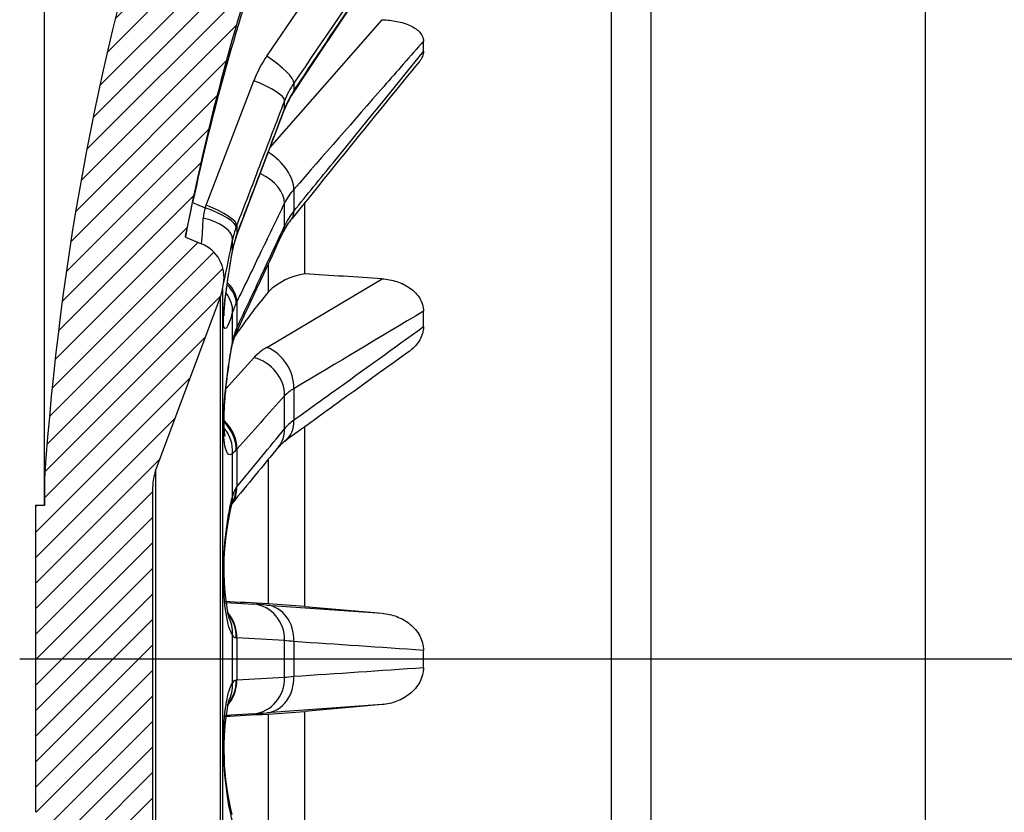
# Model space of a CAD drawing. Header units: millimetres. Extents: x 0 to 1188, y 0 to 840.
# Tile 1 of 2: x 269 to 378, y 511 to 599. Entities that reach past the tile are written whole.
import ezdxf
from ezdxf.enums import TextEntityAlignment as Align
from ezdxf.lldxf.tags import DXFTag

# ---------------------------------------------------------------- set-up
doc = ezdxf.new("R2010")
doc.units = ezdxf.units.MM
doc.header["$LTSCALE"] = 4
for name, color, linetype in [('CAP200B', 7, 'Continuous'), ('Default', 7, 'Continuous'), ('DV4_Default', 7, 'Continuous')]:
    doc.layers.add(name, color=color, linetype=linetype)
doc.styles.add('SEACAD_Times_New_Roman', font='times.ttf')
tags = doc.linetypes.add('CENTER2', pattern=[28.575000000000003, 19.05, -3.175, 3.175, -3.175]).pattern_tags.tags
tags[10:11] = [DXFTag(74, 4), DXFTag(75, 0), DXFTag(340, '0'), DXFTag(46, 0.0), DXFTag(50, 0.0), DXFTag(44, 0.0), DXFTag(45, 0.0)]
tags[8:9] = [DXFTag(74, 4), DXFTag(75, 0), DXFTag(340, '0'), DXFTag(46, 0.0), DXFTag(50, 0.0), DXFTag(44, 0.0), DXFTag(45, 0.0)]
tags[6:7] = [DXFTag(74, 4), DXFTag(75, 0), DXFTag(340, '0'), DXFTag(46, 0.0), DXFTag(50, 0.0), DXFTag(44, 0.0), DXFTag(45, 0.0)]
tags[4:5] = [DXFTag(74, 4), DXFTag(75, 0), DXFTag(340, '0'), DXFTag(46, 0.0), DXFTag(50, 0.0), DXFTag(44, 0.0), DXFTag(45, 0.0)]
doc.dimstyles.new('ANSImm', dxfattribs={"dimtxt": 12, "dimasz": 12, "dimexe": 6, "dimexo": 0, "dimgap": 3, "dimtad": 1, "dimdsep": 46, "dimtxsty": 'SEACAD_Times_New_Roman', "dimblk1": '_SE_FILLED', "dimblk2": '_SE_FILLED', "dimsah": 1, "dimcen": 6, "dimazin": 0, "dimtfac": 0.85, "dimtdec": 3, "dimtofl": 0, "dimtmove": 0, "dimatfit": 3, "dimfxl": 1, "dimarcsym": 0})

# ---------------------------------------------------------------- blocks, each defined once
blk = doc.blocks.new('SE6')
at = {"layer": 'CAP200B', "linetype": 'Continuous'}
h = blk.add_hatch(dxfattribs=at)
h.set_pattern_fill('LINE', scale=0.6299212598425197, angle=45, style=0)
h.set_pattern_definition([(45, (0, 0), (-1.414213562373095, 1.414213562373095), [])])
edge = h.paths.add_edge_path()
edge.add_line((283.8431102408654, 509.2413059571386), (283.8431102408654, 547.4411315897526))
edge.add_arc((288.8431102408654, 547.4411315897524), 5, 159.5901171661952, 180, ccw=False)
edge.add_line((284.1570009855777, 549.1848001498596), (291.3333928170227, 568.4713531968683))
edge.add_arc((286.647283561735, 570.2150217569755), 5, 339.5901171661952, 349.6951535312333)
edge.add_line((291.5666331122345, 569.3205945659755), (291.6776110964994, 569.9309734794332))
edge.add_arc((287.7421314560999, 570.6465152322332), 4, 349.6951535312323, 427.7462502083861)
edge.add_line((289.2569682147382, 574.3485781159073), (287.4511398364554, 575.0874999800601))
edge.add_arc((533.0418261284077, 528.3412187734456), 250, 161.0091794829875, 169.2231084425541, ccw=False)
edge.add_arc((306.1048524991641, 606.4412187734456), 10, 122.7808592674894, 161.0091794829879, ccw=False)
edge.add_line((300.6905787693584, 614.8486940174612), (334.6621824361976, 615.7382717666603))
edge.add_line((334.6621824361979, 615.7382717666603), (339.0244533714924, 615.8334568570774))
edge.add_line((339.0244533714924, 615.8334568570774), (369.4803409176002, 616.3650663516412))
edge.add_line((369.4803409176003, 616.3650663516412), (378.2065441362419, 616.4412187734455))
edge.add_line((378.206544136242, 616.4412187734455), (423.8431102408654, 616.4412187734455))
edge.add_line((423.8431102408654, 616.4412187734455), (423.8431102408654, 628.3412187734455))
edge.add_line((423.8431102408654, 628.3412187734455), (296.8431102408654, 628.3412187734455))
edge.add_arc((296.8431102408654, 616.4871449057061), 11.85407386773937, 90, 162.1872458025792)
edge.add_arc((571.1757011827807, 528.3412187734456), 300, 162.1872458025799, 176.1774462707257)
edge.add_line((271.8431102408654, 548.3412187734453), (271.8431102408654, 545.3412187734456))
edge.add_line((271.8431102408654, 545.3412187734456), (270.8431102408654, 545.3412187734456))
edge.add_line((270.8431102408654, 545.3412187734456), (270.8431102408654, 511.3412187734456))
edge.add_line((270.8431102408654, 511.3412187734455), (271.8431102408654, 511.3412187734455))
edge.add_line((271.8431102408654, 511.3412187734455), (271.8431102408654, 508.3412187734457))
edge.add_arc((571.1757011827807, 528.3412187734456), 300, 183.8225537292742, 197.8127541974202)
edge.add_arc((296.8431102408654, 440.1952926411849), 11.85407386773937, 197.812754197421, 270)
edge.add_line((296.8431102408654, 428.3412187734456), (423.8431102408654, 428.3412187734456))
edge.add_line((423.8431102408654, 428.3412187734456), (423.8431102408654, 440.2412187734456))
edge.add_line((423.8431102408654, 440.2412187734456), (378.2065441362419, 440.2412187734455))
edge.add_line((378.2065441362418, 440.2412187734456), (369.4803409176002, 440.3173711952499))
edge.add_line((369.4803409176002, 440.31737119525), (339.024453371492, 440.8489806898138))
edge.add_line((339.0244533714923, 440.8489806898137), (334.6621824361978, 440.9441657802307))
edge.add_line((334.6621824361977, 440.9441657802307), (300.6905787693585, 441.8337435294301))
edge.add_arc((306.1048524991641, 450.2412187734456), 10, 198.9908205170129, 237.2191407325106, ccw=False)
edge.add_arc((533.0418261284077, 528.3412187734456), 250, 190.7768915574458, 198.9908205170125, ccw=False)
edge.add_line((287.4511398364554, 481.594937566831), (289.2569682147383, 482.3338594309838))
edge.add_arc((287.7421314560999, 486.0359223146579), 4, 292.2537497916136, 370.304846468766)
edge.add_line((291.6776110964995, 486.7514640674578), (291.5666331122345, 487.3618429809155))
edge.add_arc((286.647283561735, 486.4674157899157), 5, 10.30484646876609, 20.40988283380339)
edge.add_line((291.3333928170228, 488.2110843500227), (284.1570009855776, 507.4976373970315))
edge.add_arc((288.8431102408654, 509.2413059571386), 5, 180, 200.4098828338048, ccw=False)
at = {"layer": 'CAP200B', "color": 7, "linetype": 'Continuous'}
for p, q in [((334.6621824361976, 440.9441657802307), (334.6621824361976, 615.7382717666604)), ((339.024453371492, 615.8334568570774), (339.0244533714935, 440.8489806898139)), ((369.4803409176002, 440.31737119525), (369.4803409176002, 616.3650663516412)), ((296.474723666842, 595.1645405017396), (309.2532985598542, 613.8815900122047)), ((296.8211851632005, 584.9837806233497), (309.253298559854, 599.1946414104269)), ((313.8431102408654, 595.6509884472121), (313.8431102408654, 596.8304732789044)), ((289.7506580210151, 578.6322984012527), (295.0444638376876, 592.434988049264)), ((299.4681673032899, 592.1586877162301), (299.4681673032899, 591.3026687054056)), ((293.1441735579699, 575.302140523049), (298.4382027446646, 589.2414180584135)), ((298.4465531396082, 589.3110766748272), (298.4465531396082, 590.2180375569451)), ((299.46816730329, 580.3748743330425), (299.46816730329, 577.9763623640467)), ((288.2609814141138, 578.9242493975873), (289.648430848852, 578.3565228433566)), ((289.648430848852, 578.3565228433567), (289.7506580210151, 578.6322984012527)), ((298.4465531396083, 576.3282876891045), (298.4465531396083, 578.8695356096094)), ((300.6905787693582, 571.0240780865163), (300.6905787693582, 578.9636002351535)), ((293.1527473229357, 576.4114223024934), (293.0797279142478, 576.2153244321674)), ((293.1527473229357, 576.4114223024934), (293.1527473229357, 575.3760228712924)), ((287.4511398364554, 575.0874999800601), (289.2569682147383, 574.3485781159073)), ((293.077688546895, 575.1032301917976), (293.1471047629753, 575.3022121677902)), ((293.0797279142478, 575.1758145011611), (293.1527473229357, 575.3760228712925)), ((292.6844959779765, 573.6239265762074), (292.6844959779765, 574.8048125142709)), ((296.6491452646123, 569.0403664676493), (296.6491452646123, 572.1536999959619)), ((291.5666331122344, 569.3205945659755), (291.6776110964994, 569.9309734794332)), ((296.4747236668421, 562.870641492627), (309.2532985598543, 570.4743034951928)), ((291.5666331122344, 569.3205945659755), (291.5666331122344, 487.3618429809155)), ((284.1570009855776, 549.1848001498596), (291.3333928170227, 568.4713531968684)), ((291.3333928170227, 488.2110843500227), (291.3333928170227, 568.4713531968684)), ((293.1527473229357, 567.925928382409), (293.0797279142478, 567.772780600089)), ((293.1527473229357, 567.925928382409), (293.1527473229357, 565.0248036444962)), ((292.6844959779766, 563.4742450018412), (292.6844959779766, 566.7830138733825)), ((313.8431102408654, 565.1704026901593), (313.8431102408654, 566.8748076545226)), ((292.972385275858, 564.2452222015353), (293.030989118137, 564.381321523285)), ((293.0797279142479, 564.8601384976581), (293.1527473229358, 565.024803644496)), ((291.95291662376, 558.2895135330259), (295.0444638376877, 561.731675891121)), ((299.46816730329, 558.2851573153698), (299.46816730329, 554.8192070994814)), ((298.4465531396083, 553.841071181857), (298.4465531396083, 557.5132808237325)), ((300.6905787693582, 534.1498330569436), (300.6905787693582, 554.0853088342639)), ((292.6844959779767, 546.3660367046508), (292.6844959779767, 551.147346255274)), ((293.1527473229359, 551.6001972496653), (293.0797279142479, 551.5203323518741)), ((293.1527473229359, 551.6001972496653), (293.1527473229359, 547.4079505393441)), ((296.6491452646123, 534.4462317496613), (296.6491452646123, 550.4932171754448)), ((284.1570009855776, 549.1848001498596), (284.1570009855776, 507.4976373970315)), ((271.8431102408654, 548.3412187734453), (271.8431102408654, 545.3412187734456)), ((283.8431102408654, 509.2413059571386), (283.8431102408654, 547.4411315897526)), ((293.0797279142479, 547.3114425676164), (293.1527473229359, 547.407950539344)), ((270.8431102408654, 545.3412187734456), (270.8431102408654, 511.3412187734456)), ((271.8431102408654, 545.3412187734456), (270.8431102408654, 545.3412187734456)), ((291.9121741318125, 534.5924978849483), (295.0444638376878, 534.4090792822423)), ((296.4747236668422, 534.3145588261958), (309.2532985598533, 533.4089914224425)), ((300.6905787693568, 534.1498330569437), (309.2532985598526, 533.4089914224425)), ((292.6844959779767, 525.6877921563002), (292.6844959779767, 530.9946453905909)), ((293.1527473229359, 530.6677401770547), (293.0797279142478, 530.6769763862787)), ((293.1527473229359, 530.6677401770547), (293.1527473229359, 526.0146973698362)), ((298.4465531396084, 526.3032961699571), (298.4465531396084, 530.3791413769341)), ((299.46816730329, 530.2646760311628), (299.46816730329, 526.4177615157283)), ((313.8431102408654, 527.3953453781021), (313.8431102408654, 529.287092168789)), ((293.0797279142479, 526.0054611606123), (293.1527473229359, 526.0146973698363)), ((309.2532985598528, 523.2734461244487), (296.4747236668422, 522.3678787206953)), ((309.2532985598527, 523.2734461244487), (300.6905787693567, 522.5326044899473)), ((295.0444638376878, 522.2733582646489), (291.9111630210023, 522.0898804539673)), ((296.6491452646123, 506.1957717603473), (296.6491452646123, 522.2362057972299)), ((300.6905787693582, 502.6052913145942), (300.6905787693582, 522.5326044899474))]:
    blk.add_line(p, q, dxfattribs=at)
for centre, radius, start, end in [((571.1757011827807, 528.3412187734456), 300, 162.1872458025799, 176.1774462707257), ((16100.76993132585, -9956.199641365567), 18998.14217265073, 146.1990368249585, 146.2768045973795), ((533.0418261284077, 528.3412187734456), 250, 161.0091794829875, 169.2231084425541), ((307.4204137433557, 587.6896042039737), 13.25453899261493, 145.6703865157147, 159.0213815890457), ((12864.99979616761, -9614.605580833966), 16179.30823627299, 140.8757937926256, 140.9554553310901), ((307.2043457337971, 586.846911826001), 9.384211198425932, 145.5259247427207, 158.9468522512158), ((307.7736537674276, 585.784435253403), 9.971559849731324, 146.3996102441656, 159.2880471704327), ((306.9846025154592, 586.1022187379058), 9.085851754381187, 145.8135126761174, 159.8224638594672), ((304.441521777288, 575.9003202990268), 6.689984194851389, 138.02211346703, 153.6514968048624), ((293.8797960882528, 577.0039266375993), 4.44229313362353, 162.2730258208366, 177.4206542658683), ((305.7791785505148, 572.9235929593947), 8.08451245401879, 141.3182744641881, 155.0935502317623), ((220.4239091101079, 580.2429323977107), 69.08497259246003, 355.1055533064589, 357.4787102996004), ((302.3399329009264, 572.8599434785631), 9.84936433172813, 160.0823129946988, 168.6114536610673), ((303.7349839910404, 573.2882642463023), 5.90416952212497, 139.3863824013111, 155.9781431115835), ((301.8410607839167, 572.1182220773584), 9.279537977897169, 160.761669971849, 170.661859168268), ((301.0550155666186, 572.2322050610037), 8.480277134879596, 160.2293712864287, 170.5213523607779), ((287.7421314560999, 570.6465152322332), 4.00000000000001, 349.6951535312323, 67.7462502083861), ((90.43117177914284, 614.0473379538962), 206.0251997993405, 347.6354550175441, 349.019529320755), ((301.79496668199, 563.6654184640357), 7.441071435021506, 98.53525046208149, 133.7523810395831), ((286.647283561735, 570.2150217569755), 5.000000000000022, 339.5901171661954, 349.6951535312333), ((301.3295350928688, 563.9046868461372), 9.111611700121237, 154.879490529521, 161.5850516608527), ((5822.770315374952, -8668.742665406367), 10753.83229645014, 120.8155336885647, 120.9047542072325), ((296.8802716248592, 562.5487306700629), 4.261316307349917, 156.6757365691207, 170.3772364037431), ((298.8563964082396, 562.4634331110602), 6.254126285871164, 157.4667287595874, 170.6988749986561), ((299.5193498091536, 557.5798325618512), 6.104294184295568, 119.9185199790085, 137.1445364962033), ((8263.206851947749, -10455.37435868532), 13587.11525248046, 125.8160210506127, 125.8876346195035), ((301.4602317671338, 554.5865530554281), 4.200951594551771, 118.3068599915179, 135.8385893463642), ((4922.770915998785, -3587.831423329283), 6210.334816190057, 138.1262608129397, 138.1994825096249), ((302.8279739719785, 550.2874761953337), 5.641354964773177, 126.5530857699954, 140.9558753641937), ((300.6343949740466, 549.3539555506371), 3.78759729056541, 124.478591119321, 138.5132749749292), ((6364.691429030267, -4430.284008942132), 7850.422126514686, 140.6070825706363, 140.6668502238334), ((291.5870542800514, 552.7061375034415), 1.906359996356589, 305.1468396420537, 321.5357775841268), ((288.8431102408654, 547.4411315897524), 4.999999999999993, 159.5901171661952, 180), ((295.2084425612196, 545.8662047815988), 2.572962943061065, 145.8264330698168, 168.7983170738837), ((321.0648729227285, 538.3988634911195), 29.34879796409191, 165.8146602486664, 190.6035866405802), ((287.7120620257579, 412.5885878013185), 122.0409614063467, 85.88256339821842, 86.5555102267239), ((282.402045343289, 312.4843032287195), 222.4186987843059, 85.28348937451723, 86.32738633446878), ((293.1567900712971, 531.1775551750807), 0.506475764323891, 201.1703605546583, 261.2482431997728), ((154.0441461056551, -2069.716449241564), 2604.102366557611, 86.82121003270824, 86.93785797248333), ((-334.2187211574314, -8894.001153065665), 9445.546330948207, 86.06582826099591, 86.15322669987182), ((-268.3626728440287, 8982.299216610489), 8474.925548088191, 273.8417684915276, 273.9391765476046), ((293.1567900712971, 525.5048823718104), 0.5064757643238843, 98.75175680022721, 158.8296394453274), ((152.1416731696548, 3161.296198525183), 2639.051479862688, 273.0629144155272, 273.1780175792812), ((321.2500157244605, 518.2882896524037), 29.52966171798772, 169.4724387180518, 194.1062485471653), ((287.7120620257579, 644.0938497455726), 122.0409614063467, 273.444489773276, 274.1174366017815), ((284.4385596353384, 716.4300054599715), 194.5773117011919, 273.5979273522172, 274.7911969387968)]:
    blk.add_arc(centre, radius, start, end, dxfattribs=at)
for centre, major_axis, ratio, start_param, end_param in [((531.724755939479, 525.1224715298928), (-230.9496141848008, 94.50162679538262), 0.9735517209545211, 0.04772279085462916, 0.1754614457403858), ((296.1286338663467, 594.3187423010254), (3.304208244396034, -2.254375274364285), 0.2236864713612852, 0.1095493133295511, 1.618514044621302), ((294.6983740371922, 591.58918984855), (3.734533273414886, -1.432920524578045), 0.2284141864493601, 0.06852268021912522, 1.565763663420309), ((296.1286338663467, 593.4337492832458), (-3.326300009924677, 2.221649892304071), 0.1477942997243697, 3.14301991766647, 3.281883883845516), ((294.6983740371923, 590.6621312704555), (-3.739264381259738, 1.420528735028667), 0.1885853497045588, 3.141970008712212, 3.232008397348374), ((296.1286338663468, 582.1360776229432), (3.011446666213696, -2.632715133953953), 0.5508633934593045, 0.4069095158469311, 1.867774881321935), ((294.6983740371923, 579.9892120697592), (3.599746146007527, -1.744083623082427), 0.6001734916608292, 0.2640862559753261, 1.569567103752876), ((289.3023410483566, 577.5107246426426), (3.765760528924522, -1.348720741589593), 0.2282525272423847, 0.0593093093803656, 1.560637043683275), ((289.4045682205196, 577.7865002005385), (3.73499009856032, -1.431729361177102), 0.2284126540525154, 0.06310639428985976, 1.565690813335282), ((296.1286338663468, 579.6563822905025), (-3.105901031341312, 2.520590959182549), 0.490002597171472, 3.146645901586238, 3.561978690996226), ((288.7490163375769, 575.5102722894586), (3.926131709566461, -0.7651730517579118), 0.4505047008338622, 0.03352354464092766, 1.481622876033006), ((294.6983740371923, 577.3916516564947), (-3.622957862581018, 1.69533959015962), 0.5682332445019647, 3.141261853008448, 3.420375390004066), ((289.3023410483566, 576.4430871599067), (-3.769574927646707, 1.338022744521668), 0.1920441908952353, 3.140098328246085, 3.231912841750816), ((289.4045682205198, 576.7214825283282), (-3.739707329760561, 1.419362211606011), 0.188635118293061, 3.142106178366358, 3.237292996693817), ((288.749016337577, 574.311456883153), (-3.94119651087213, 0.6833520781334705), 0.0256839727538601, 3.091994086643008, 3.144724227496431), ((693.1138103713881, 502.1843022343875), (-1114.393951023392, 86.86798546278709), 0.03649029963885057, -1.216293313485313, -1.208096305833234), ((289.3023410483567, 568.8397384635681), (3.645378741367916, -1.646576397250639), 0.6033410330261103, 0.2438025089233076, 1.002076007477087), ((289.4045682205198, 569.058273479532), (3.600410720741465, -1.742711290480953), 0.6002204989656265, 0.2585140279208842, 1.036047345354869), ((288.749016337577, 567.3666781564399), (3.844285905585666, -1.105199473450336), 0.7860974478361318, 0.1682107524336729, 0.8353852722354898), ((531.7247559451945, 514.7478619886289), (-248.3730169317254, 24.06504149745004), 0.4416816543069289, -0.2886044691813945, -0.2370179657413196), ((289.3023410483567, 565.8482847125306), (-3.664303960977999, 1.60401885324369), 0.5743042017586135, 3.137175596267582, 3.410144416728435), ((289.4045682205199, 566.0741602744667), (-3.623558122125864, 1.69405623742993), 0.5683213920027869, 3.141495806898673, 3.425517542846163), ((288.749016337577, 564.0076720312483), (-3.929655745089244, 0.7468639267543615), 0.4042237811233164, 3.140024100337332, 3.272319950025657), ((296.1286338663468, 559.2986813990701), (2.046524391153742, -3.43682090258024), 0.7689350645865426, 0.8699580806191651, 2.378922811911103), ((294.6983740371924, 558.1597157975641), (2.975335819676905, -2.673457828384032), 0.8530610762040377, 0.6350883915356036, 2.132329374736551), ((289.4045682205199, 552.2655347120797), (2.976682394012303, -2.671958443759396), 0.8531473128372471, 0.6293151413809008, 1.538096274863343), ((289.3023410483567, 552.1475237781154), (3.069979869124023, -2.564219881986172), 0.8589304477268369, 0.6000676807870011, 1.476812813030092), ((296.1286338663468, 555.7154178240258), (-2.34393320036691, 3.241292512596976), 0.7351598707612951, 3.147155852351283, 3.977125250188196), ((288.7490163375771, 551.493613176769), (3.003308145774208, -2.6419954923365), 0.9659939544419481, 0.6503146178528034, 1.397136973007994), ((294.6983740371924, 554.4061322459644), (-3.09199178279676, 2.537634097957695), 0.8353355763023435, 3.141329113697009, 3.761463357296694), ((289.3023410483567, 547.8247478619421), (-3.16974068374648, 2.439824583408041), 0.8428162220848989, 3.218295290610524, 3.739337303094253), ((289.4045682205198, 547.9533661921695), (-3.093094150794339, 2.536290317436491), 0.835444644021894, 3.207196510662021, 3.76644379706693), ((288.7490163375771, 546.6397086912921), (-3.86240949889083, 1.040092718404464), 0.7540700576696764, 3.138296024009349, 3.395981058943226), ((531.7247559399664, 513.1768500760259), (-248.6002448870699, 21.59166509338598), 0.01048756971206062, -0.3304623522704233, -0.2647292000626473), ((294.6983740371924, 530.4243004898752), (0.2338755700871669, 3.993156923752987), 0.936989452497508, 4.755920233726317, 6.253161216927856), ((296.1286338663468, 530.3297800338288), (0.2827138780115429, 3.989996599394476), 0.8347097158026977, 4.755175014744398, 6.264139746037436), ((289.4045682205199, 530.7342917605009), (0.233768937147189, 3.993163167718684), 0.9370978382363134, 4.750551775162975, 5.536646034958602), ((289.3023410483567, 530.7401784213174), (0.2259065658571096, 3.993615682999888), 0.9443981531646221, 4.749956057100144, 5.498129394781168), ((288.7490163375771, 531.0349325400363), (-3.278002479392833, -2.292313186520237), 0.9545635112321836, 2.498942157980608, 3.04435464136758), ((289.4045682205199, 525.9481457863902), (0.2337689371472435, -3.993163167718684), 0.9370978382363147, 0.7469721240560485, 1.53263353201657), ((289.3023410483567, 525.9422591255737), (0.2259065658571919, -3.993615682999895), 0.9443981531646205, 0.7846034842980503, 1.533229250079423), ((294.6983740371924, 526.2581370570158), (0.2338755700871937, -3.993156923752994), 0.9369894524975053, 0.03002409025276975, 1.527265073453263), ((296.1286338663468, 526.3526575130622), (0.2827138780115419, -3.989996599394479), 0.8347097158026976, 0.01904556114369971, 1.528010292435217), ((288.7490163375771, 525.6475050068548), (-3.278002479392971, 2.292313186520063), 0.9545635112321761, 3.236204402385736, 3.784243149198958), ((531.7247559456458, 543.5055874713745), (-248.600244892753, -21.59166509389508), 0.01048756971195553, 0.2646580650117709, 0.3304623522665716)]:
    blk.add_ellipse(centre, major_axis=major_axis, ratio=ratio, start_param=start_param, end_param=end_param, dxfattribs=at)
for points, knots in [([(313.8431102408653, 613.2210020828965), (312.3769180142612, 611.0740713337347), (310.910842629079, 608.9269997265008), (309.444914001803, 606.779750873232), (306.1184073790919, 601.9071824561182), (302.7926244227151, 597.033739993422), (299.4681673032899, 592.1586877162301)], [0, 0, 0, 0, 0.3058838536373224, 0.3058838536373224, 0.3058838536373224, 1, 1, 1, 1]), ([(299.4681673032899, 591.3026687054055), (300.9331927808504, 593.4947400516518), (302.3984821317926, 595.6867444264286), (303.8639717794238, 597.8786969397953), (307.1894822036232, 602.8527074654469), (310.5160054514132, 607.826455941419), (313.8431102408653, 612.8000488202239)], [0, 0, 0, 0, 0.3058838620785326, 0.3058838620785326, 0.3058838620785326, 1, 1, 1, 1]), ([(309.253298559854, 599.1946414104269), (309.8180406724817, 599.1779933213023), (310.3624793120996, 599.1167538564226), (311.1483966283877, 598.9560530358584), (311.4061030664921, 598.8901896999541), (311.8914986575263, 598.7374976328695), (312.1215473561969, 598.6503357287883), (312.5540552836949, 598.451963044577), (312.7583867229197, 598.3395396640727), (313.1245948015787, 598.0909500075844), (313.2847098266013, 597.9564979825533), (313.5530464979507, 597.6641879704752), (313.6605266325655, 597.5056694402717), (313.8045879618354, 597.1783392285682), (313.8431102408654, 597.0060236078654), (313.8431102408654, 596.8304732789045)], [0, 0, 0, 0, 0.2500000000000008, 0.2500000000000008, 0.3750000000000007, 0.3750000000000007, 0.5000000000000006, 0.5000000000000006, 0.6250000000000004, 0.6250000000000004, 0.7500000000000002, 0.7500000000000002, 0.8750000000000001, 0.8750000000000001, 1, 1, 1, 1]), ([(313.8431102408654, 596.8304732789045), (312.3769180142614, 595.1536061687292), (310.9108426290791, 593.4765163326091), (309.4449140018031, 591.799145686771), (306.1184073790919, 587.9928317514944), (302.7926244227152, 584.1851348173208), (299.46816730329, 580.3748743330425)], [0, 0, 0, 0, 0.3058838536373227, 0.3058838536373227, 0.3058838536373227, 1, 1, 1, 1]), ([(299.46816730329, 577.9763623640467), (300.9331927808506, 579.7779949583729), (302.3984821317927, 581.5798274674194), (303.8639717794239, 583.3818093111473), (307.1894822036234, 587.4708927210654), (310.5160054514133, 591.560730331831), (313.8431102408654, 595.6509884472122)], [0, 0, 0, 0, 0.3058838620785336, 0.3058838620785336, 0.3058838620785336, 1, 1, 1, 1]), ([(313.8431102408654, 595.6509884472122), (313.8431102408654, 595.4712468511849), (313.8057369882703, 595.2939956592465), (313.6636124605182, 594.9448636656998), (313.5576051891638, 594.7723437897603), (313.4256960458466, 594.6105251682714)], [0, 0, 0, 0, 0.125, 0.125, 0.2494438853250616, 0.2494438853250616, 0.2494438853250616, 0.2494438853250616]), ([(298.4465531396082, 590.2180375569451), (297.5164752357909, 587.7934726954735), (296.586525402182, 585.3687773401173), (295.6567600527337, 582.943893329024), (294.821918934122, 580.766577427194), (293.9872259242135, 578.5891099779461), (293.1527473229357, 576.4114223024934)], [0, 0, 0, 0, 0.5268967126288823, 0.5268967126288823, 0.5268967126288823, 1, 1, 1, 1]), ([(293.1527473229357, 575.3760228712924), (294.0821089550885, 577.8233904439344), (295.0117357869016, 580.2708099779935), (295.9415385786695, 582.7182625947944), (296.7764132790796, 584.9158428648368), (297.6114313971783, 587.1134502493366), (298.4465531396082, 589.3110766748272)], [0, 0, 0, 0, 0.5268967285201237, 0.5268967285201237, 0.5268967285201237, 1, 1, 1, 1]), ([(287.4511398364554, 575.0874999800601), (287.4511398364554, 575.0874999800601), (287.5325852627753, 575.4739554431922), (287.8272793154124, 576.8708734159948), (288.0323800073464, 577.84256758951), (288.2609814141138, 578.9242493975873)], [0, 0, 0, 0, 0.5, 0.5, 1, 1, 1, 1]), ([(298.4465531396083, 578.8695356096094), (297.5164752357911, 576.9481246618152), (296.5865254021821, 575.0264550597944), (295.6567600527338, 573.1044105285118), (294.8219189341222, 571.378596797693), (293.9872259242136, 569.6524820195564), (293.1527473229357, 567.925928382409)], [0, 0, 0, 0, 0.5268967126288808, 0.5268967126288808, 0.5268967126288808, 1, 1, 1, 1]), ([(293.1527473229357, 565.0248036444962), (294.0821089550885, 567.0095095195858), (295.0117357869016, 568.994581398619), (295.9415385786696, 570.9798928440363), (296.7764132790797, 572.7625141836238), (297.6114313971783, 574.5453309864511), (298.4465531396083, 576.3282876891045)], [0, 0, 0, 0, 0.5268967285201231, 0.5268967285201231, 0.5268967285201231, 1, 1, 1, 1]), ([(292.6844959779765, 566.7830138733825), (292.4022113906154, 565.7968699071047), (292.1476220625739, 565.1722779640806), (291.7813889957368, 564.8205130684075), (291.6774520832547, 565.1046174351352), (291.6777704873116, 566.5233316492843), (291.7843874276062, 567.6664054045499), (292.0571666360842, 569.718199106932), (292.1673470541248, 570.4666939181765), (292.411217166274, 572.0170885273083), (292.5433723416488, 572.8110224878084), (292.6844959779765, 573.6239265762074)], [0, 0, 0, 0, 0.25, 0.25, 0.5, 0.5, 0.75, 0.75, 0.875, 0.875, 1, 1, 1, 1]), ([(291.7441788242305, 566.3613264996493), (291.7441782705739, 566.3613256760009), (291.7441219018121, 566.3620831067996), (291.7422672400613, 566.3978859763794), (291.741851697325, 566.5380677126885), (291.7497927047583, 566.7805973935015), (291.7719939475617, 567.139054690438), (291.8115582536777, 567.6057719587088), (291.8705269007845, 568.175462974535), (291.950628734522, 568.8432303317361), (292.0504776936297, 569.5944939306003), (292.1678927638, 570.4125553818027), (292.3022679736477, 571.2919119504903), (292.449352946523, 572.2067052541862), (292.5834736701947, 573.0115203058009), (292.6610527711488, 573.4568526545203), (292.6909691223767, 573.6283294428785)], [0.3437414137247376, 0.3437414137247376, 0.3437414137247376, 0.3437414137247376, 0.3453562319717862, 0.3782125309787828, 0.4161507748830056, 0.459298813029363, 0.5069171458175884, 0.5573071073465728, 0.6117158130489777, 0.6686231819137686, 0.7261972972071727, 0.785811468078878, 0.8464773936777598, 0.9075275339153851, 0.9696939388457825, 1, 1, 1, 1]), ([(309.2532985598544, 570.4743034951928), (309.8180406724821, 570.4379473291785), (310.3624793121, 570.3343654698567), (311.148396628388, 570.0763420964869), (311.4061030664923, 569.9719853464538), (311.8914986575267, 569.7328142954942), (312.1215473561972, 569.5974466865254), (312.5540552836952, 569.2920092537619), (312.7583867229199, 569.1200939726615), (313.1245948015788, 568.7428973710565), (313.2847098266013, 568.5401948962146), (313.5530464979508, 568.1026707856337), (313.6605266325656, 567.8669184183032), (313.8045879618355, 567.3835013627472), (313.8431102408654, 567.130648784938), (313.8431102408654, 566.8748076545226)], [0, 0, 0, 0, 0.25, 0.25, 0.375, 0.375, 0.5, 0.5, 0.625, 0.625, 0.75, 0.75, 0.875, 0.875, 1, 1, 1, 1]), ([(299.46816730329, 554.8192070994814), (300.9331927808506, 555.8735655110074), (302.3984821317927, 556.9283511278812), (303.8639717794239, 557.9834576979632), (307.1894822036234, 560.3777208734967), (310.5160054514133, 562.7736051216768), (313.8431102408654, 565.1704026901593)], [0, 0, 0, 0, 0.3058838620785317, 0.3058838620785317, 0.3058838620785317, 1, 1, 1, 1]), ([(313.8431102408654, 565.1704026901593), (313.8431102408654, 564.9128240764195), (313.8057369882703, 564.660443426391), (313.6632956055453, 564.1651410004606), (313.5566570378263, 563.9213875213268), (313.291195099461, 563.4668992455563), (313.1301193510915, 563.2511168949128), (312.7659652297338, 562.8518922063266), (312.5648887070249, 562.6698916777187), (312.3109067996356, 562.4758283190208), (312.2742464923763, 562.4486168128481), (312.2371591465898, 562.4218619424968)], [0, 0, 0, 0, 0.125, 0.125, 0.25, 0.25, 0.375, 0.375, 0.5, 0.5, 0.5207738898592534, 0.5207738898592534, 0.5207738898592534, 0.5207738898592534]), ([(292.6844959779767, 551.147346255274), (292.4022113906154, 550.8200195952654), (292.1476220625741, 550.9275931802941), (291.7813889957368, 552.0199758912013), (291.6774520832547, 552.9975420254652), (291.6777704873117, 555.5525297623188), (291.7843874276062, 557.1341483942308), (292.0571666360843, 559.5453283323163), (292.1673470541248, 560.3670865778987), (292.411217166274, 561.9647795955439), (292.5433723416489, 562.7341683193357), (292.6844959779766, 563.4742450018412)], [0, 0, 0, 0, 0.2499999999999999, 0.2499999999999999, 0.4999999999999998, 0.4999999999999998, 0.7499999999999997, 0.7499999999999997, 0.8749999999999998, 0.8749999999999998, 1, 1, 1, 1]), ([(291.8509258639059, 553.0342219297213), (291.8509166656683, 553.0342330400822), (291.8500873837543, 553.037428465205), (291.8398371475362, 553.083555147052), (291.8150148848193, 553.2381729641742), (291.7860576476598, 553.4950935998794), (291.7602891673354, 553.8624270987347), (291.7434639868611, 554.3384047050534), (291.7401761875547, 554.9099478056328), (291.7547649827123, 555.576431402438), (291.7894641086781, 556.3235994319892), (291.8439817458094, 557.1323060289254), (291.9188084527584, 557.9910623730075), (292.0134022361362, 558.8872142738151), (292.1251137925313, 559.8035287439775), (292.2525886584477, 560.728282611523), (292.3924037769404, 561.638285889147), (292.5383614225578, 562.5071354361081), (292.6294107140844, 562.9941375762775), (292.6790579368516, 563.2581130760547)], [0.2783618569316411, 0.2783618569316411, 0.2783618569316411, 0.2783618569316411, 0.2833656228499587, 0.3124498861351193, 0.34528353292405, 0.3819111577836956, 0.4221933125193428, 0.4633590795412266, 0.5078309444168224, 0.554493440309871, 0.6020229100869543, 0.6505351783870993, 0.7002111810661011, 0.7502923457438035, 0.8010527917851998, 0.8524194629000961, 0.9038026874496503, 0.9557348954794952, 1, 1, 1, 1]), ([(293.1527473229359, 547.4079505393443), (294.0821089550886, 548.5368993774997), (295.0117357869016, 549.6664557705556), (295.9415385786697, 550.7964107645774), (296.7764132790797, 551.8110031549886), (297.6114313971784, 552.8259206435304), (298.4465531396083, 553.841071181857)], [0, 0, 0, 0, 0.5268967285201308, 0.5268967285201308, 0.5268967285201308, 1, 1, 1, 1]), ([(292.6844959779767, 530.9946453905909), (292.4022113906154, 531.3909670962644), (292.147622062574, 532.2093999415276), (291.7813889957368, 534.5295704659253), (291.6774520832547, 536.0069794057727), (291.6777704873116, 539.1921940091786), (291.7843874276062, 540.8990985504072), (292.0571666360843, 543.192100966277), (292.1673470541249, 543.9243633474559), (292.411217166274, 545.2529120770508), (292.543372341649, 545.8453686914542), (292.6844959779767, 546.3660367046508)], [0, 0, 0, 0, 0.2499999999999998, 0.2499999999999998, 0.4999999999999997, 0.4999999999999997, 0.7499999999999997, 0.7499999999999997, 0.8749999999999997, 0.8749999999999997, 1, 1, 1, 1]), ([(309.2532985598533, 533.4089914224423), (309.8180406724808, 533.3601279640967), (310.3624793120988, 533.2347193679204), (311.1483966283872, 532.9304781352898), (311.4061030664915, 532.8082971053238), (311.891498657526, 532.5300178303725), (312.1215473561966, 532.3732557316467), (312.5540552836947, 532.0212491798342), (312.7583867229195, 531.8238919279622), (313.1245948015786, 531.3927967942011), (313.2847098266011, 531.1619915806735), (313.5530464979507, 530.6659103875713), (313.6605266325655, 530.3996178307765), (313.8045879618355, 529.8558606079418), (313.8431102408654, 529.5725516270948), (313.8431102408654, 529.287092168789)], [0, 0, 0, 0, 0.2500000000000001, 0.2500000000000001, 0.3749999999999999, 0.3749999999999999, 0.4999999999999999, 0.4999999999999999, 0.6249999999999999, 0.6249999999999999, 0.7499999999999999, 0.7499999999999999, 0.875, 0.875, 1, 1, 1, 1]), ([(313.8431102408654, 527.3953453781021), (313.8431102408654, 527.110946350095), (313.8057369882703, 526.8334233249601), (313.6632956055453, 526.2908295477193), (313.5566570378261, 526.0248843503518), (313.2911950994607, 525.5308157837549), (313.130119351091, 525.2971832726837), (312.7659652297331, 524.8664645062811), (312.564888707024, 524.6709158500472), (312.1293136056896, 524.3146301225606), (311.8946557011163, 524.1544246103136), (311.4085538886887, 523.8753527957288), (311.1553701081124, 523.755006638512), (310.6297010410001, 523.5508243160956), (310.3593260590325, 523.4680488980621), (309.8127075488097, 523.3418087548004), (309.5351683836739, 523.2978344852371), (309.2532985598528, 523.2734461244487)], [0, 0, 0, 0, 0.125, 0.125, 0.25, 0.25, 0.375, 0.375, 0.5, 0.5, 0.625, 0.625, 0.75, 0.75, 0.875, 0.875, 1, 1, 1, 1]), ([(292.6844959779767, 510.3164008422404), (292.4022113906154, 511.3578745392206), (292.1476220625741, 512.7250659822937), (291.7813889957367, 515.8134860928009), (291.6774520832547, 517.4981188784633), (291.6777704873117, 520.6826895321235), (291.7843874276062, 522.1768066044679), (292.0571666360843, 523.8974742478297), (292.1673470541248, 524.3952072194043), (292.411217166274, 525.1914762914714), (292.543372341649, 525.4896574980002), (292.6844959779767, 525.6877921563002)], [0, 0, 0, 0, 0.2500000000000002, 0.2500000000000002, 0.5000000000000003, 0.5000000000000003, 0.7500000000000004, 0.7500000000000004, 0.8750000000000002, 0.8750000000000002, 1, 1, 1, 1])]:
    blk.add_open_spline(points, degree=3, knots=knots, dxfattribs=at)
for points in [[(293.0291792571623, 564.3799740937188), (295.8700920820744, 570.4567713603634), (297.6341585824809, 574.2288897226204), (298.3213787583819, 575.6963291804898)], [(299.46816730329, 530.2646760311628), (299.051731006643, 530.3112481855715), (298.711101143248, 530.3494361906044), (298.4465531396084, 530.379141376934)], [(298.4465531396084, 526.3032961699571), (298.711101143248, 526.3330013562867), (299.051731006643, 526.3711893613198), (299.46816730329, 526.4177615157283)]]:
    blk.add_open_spline(points, degree=3, dxfattribs=at)
at = {"layer": 'DV4_Default', "color": 7, "linetype": 'CENTER2'}
blk.add_line((269.0931102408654, 528.3412187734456), (425.5931102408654, 528.3412187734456), dxfattribs=at)
blk = doc.blocks.new('DMBLK14')
at = {"layer": 'Default', "linetype": 'Continuous'}
for points in [[(283.8431103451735, 684.7844483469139), (271.8431102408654, 682.7844483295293), (283.8431103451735, 680.7844483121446)], [(411.8431052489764, 684.7844483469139), (411.8431052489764, 680.7844483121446), (423.8431053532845, 682.7844483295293)]]:
    blk.add_hatch(color=7, dxfattribs=at).paths.add_polyline_path(points)
at = {"layer": 'Default', "color": 7, "linetype": 'Continuous'}
for p, q in [((271.8431102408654, 545.3412187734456), (271.8431102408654, 688.7844483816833)), ((423.8431102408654, 616.4412187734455), (423.8431102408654, 688.7844483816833)), ((271.8431102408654, 682.7844483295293), (423.8431053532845, 682.7844483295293))]:
    blk.add_line(p, q, dxfattribs=at)
at = {"layer": 'Default', "color": 7, "linetype": 'Continuous', "style": 'SEACAD_Times_New_Roman'}
blk.add_text('152', height=12, dxfattribs=at).set_placement((334.1938186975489, 697.7844483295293), align=Align.TOP_LEFT)
blk = doc.blocks.new('_SE_FILLED')
at = {"color": 0}
blk.add_line((0, 0), (-1, 0), dxfattribs=at)
blk.add_solid([(0, 0), (-1, -0.1665), (-1, 0.1665), (0, 0)], dxfattribs=at)

msp = doc.modelspace()

# ---------------------------------------------------------------- block references
at = {"layer": 'Default'}
msp.add_blockref('SE6', (0, 0), dxfattribs=at)

# ---------------------------------------------------------------- dimensions: what is measured, and where the dimension line sits
at = {"layer": 'Default', "color": 7, "linetype": 'Continuous'}
dim = msp.add_linear_dim(base=(423.8431102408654, 682.7844483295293), p1=(271.8431102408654, 545.3412187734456), p2=(423.8431102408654, 616.4412187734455), text='\\A1;<>', dimstyle='ANSImm', dxfattribs=at)
dim.commit()
dim.dimension.update_dxf_attribs({"geometry": 'DMBLK14', "text_midpoint": (347.8431077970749, 682.7844483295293), "dimtype": 160})

doc.saveas('drawing.dxf')
